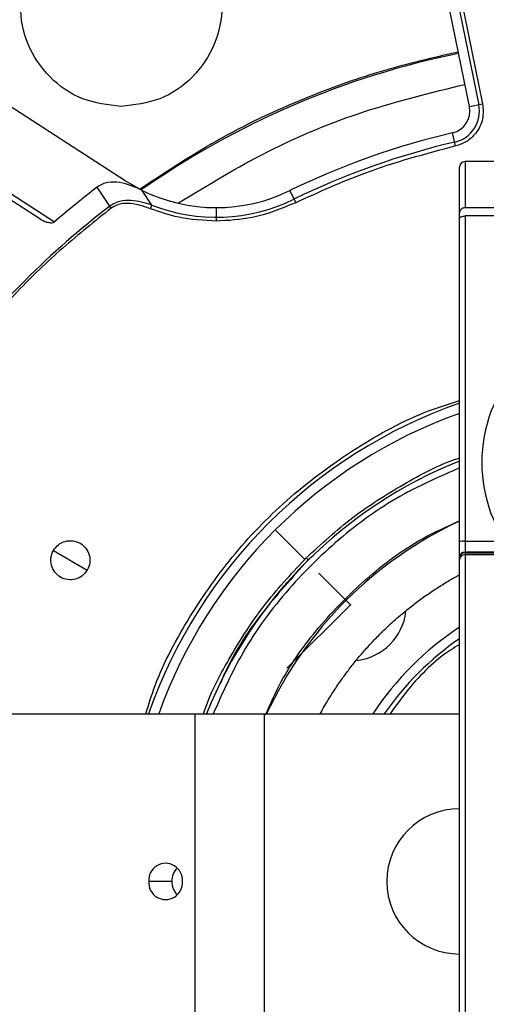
# Model space of a CAD drawing. Header units: millimetres. Extents: x -266 to 52, y 0 to 423.
# Tile 10 of 25: x -140 to -98, y 290 to 378. Entities that reach past the tile are written whole.
import ezdxf

# ---------------------------------------------------------------- set-up
doc = ezdxf.new("R2010")
doc.units = ezdxf.units.MM
doc.header["$PDSIZE"] = -1

msp = doc.modelspace()

# ---------------------------------------------------------------- linework, layer by layer
at = {"color": 7, "linetype": 'Continuous', "lineweight": 25}
for p, q in [((-99.581, 370.38), (-103.347, 388.892)), ((-102.51, 389.062), (-98.744, 370.55)), ((-102.164, 389.132), (-98.398, 370.621)), ((-130.362, 363.741), (-153.813, 378.89)), ((-99.581, 370.38), (-98.398, 370.621)), ((-100.813, 366.858), (-101.087, 368.034)), ((-147.369, 366.989), (-136.675, 360.08)), ((-138.002, 360.343), (-146.415, 365.777)), ((-100.471, 252.029), (-100.471, 364.958)), ((-92.971, 365.458), (-99.971, 365.458)), ((-99.971, 365.458), (-99.971, 361.322)), ((-131.746, 361.462), (-132.859, 363.184)), ((-128.847, 362.882), (-130.362, 363.741)), ((-127.984, 361.57), (-128.847, 362.882)), ((-115.644, 362.86), (-115.115, 361.775)), ((-131.618, 361.294), (-131.746, 361.462)), ((-128.112, 361.241), (-127.984, 361.57)), ((-122.223, 361.34), (-122.223, 360.133)), ((-92.971, 361.322), (-99.971, 361.322)), ((-99.971, 360.595), (-99.971, 264.001)), ((-92.971, 360.595), (-99.971, 360.595)), ((-114.301, 329.859), (-116.923, 332.481)), ((-99.971, 331.476), (-96.391, 331.476)), ((-136.783, 330.654), (-133.752, 328.904)), ((-95.707, 330.515), (-99.971, 330.515)), ((-114.172, 329.987), (-113.99, 329.804)), ((-113.543, 330.182), (-113.99, 329.804)), ((-99.971, 330.442), (-95.649, 330.442)), ((-95.5, 330.257), (-99.971, 330.257)), ((-222.971, 316.029), (-100.471, 316.029)), ((-124.134, 316.029), (-124.134, 286.029)), ((-117.934, 316.029), (-117.934, 286.029)), ((-126.189, 301.029), (-128.256, 301.029))]:
    msp.add_line(p, q, dxfattribs=at)
at = {"color": 7, "linetype": 'Continuous'}
for q in [(-113.057, 328.616), (-115.895, 320.103)]:
    msp.add_line((-110.22, 325.778), q, dxfattribs=at)
at = {"color": 7, "linetype": 'Continuous', "lineweight": 25}
for centre, radius, start, end in [((-85.471, 301.029), 121.894, 7.06858, 172.93142), ((-85.471, 301.029), 121.889, 7.06888, 172.93112), ((-85.471, 301.029), 108.524, 7.94474, 172.05526), ((-85.471, 301.029), 104.454, 109.74972, 160.25028), ((-85.471, 301.029), 103.6, 109.74972, 160.25028), ((-85.471, 301.029), 75.625, 101.5, 125.07366), ((-101.54, 369.981), 2, 283.11874, 11.5), ((-101.54, 369.981), 2.854, 283.11874, 11.5), ((-85.471, 301.029), 68.8, 103.11874, 116.0125), ((-85.471, 301.029), 67.946, 103.11874, 116.0125), ((-99.971, 364.958), 0.5, 90, 180), ((-85.471, 301.029), 78.159, 127.32257, 130.92902), ((-122.223, 376.34), 15, 243.79541, 296.0125), ((-85.471, 301.029), 76.115, 127.44255, 142.5579), ((-122.223, 376.34), 15.854, 248.69188, 296.0125), ((-85.471, 338.529), 13, 99.18457, 260.81543), ((-85.471, 301.029), 45.354, 109.31338, 160.68662), ((-85.471, 301.029), 44.5, 109.69899, 160.30101), ((-85.471, 301.029), 40.5, 111.73846, 158.26154), ((-85.471, 301.029), 35.563, 114.94778, 155.05222), ((-100.096, 327.881), 3.597, 88.01091, 95.98665), ((-99.972, 330.016), 0.499, 89.89099, 179.89057), ((-99.972, 329.942), 0.499, 89.89099, 179.89057), ((-100.014, 329.799), 0.46, 84.69452, 173.46166), ((-110.22, 325.778), 5, 277.07176, 353.22193), ((-85.471, 301.029), 27.25, 123.39849, 146.60151), ((-85.471, 301.029), 26.396, 124.62886, 145.37114), ((-100.471, 301.029), 6.5, 90, 270), ((-126.753, 301.143), 1.507, 355.68349, 184.31651), ((-124.48, 301.051), 1.709, 136.50003, 180.71841), ((-126.753, 300.916), 1.507, 175.68349, 4.31651), ((-124.48, 301.008), 1.709, 179.28159, 223.49997)]:
    msp.add_arc(centre, radius, start, end, dxfattribs=at)
for points, knots in [([(-85.471, 407.721), (-88.671, 407.638), (-95.178, 407.468), (-105.01, 406.067), (-114.957, 403.743), (-124.876, 400.366), (-134.607, 395.938), (-143.988, 390.465), (-152.853, 383.995), (-161.048, 376.607), (-168.436, 368.412), (-174.907, 359.547), (-180.377, 350.165), (-184.818, 340.435), (-188.147, 330.511), (-190.199, 322.358), (-190.804, 317.504), (-190.988, 316.029)], [0, 0, 0, 0, 0.062943, 0.128004, 0.194999, 0.263694, 0.333813, 0.405038, 0.477022, 0.549391, 0.621759, 0.693743, 0.764969, 0.835088, 0.903783, 0.970777, 1, 1, 1, 1]), ([(-184.113, 336.445), (-182.884, 339.589), (-180.405, 345.93), (-175.507, 354.986), (-169.738, 363.645), (-163.073, 371.734), (-155.664, 379.09), (-147.633, 385.624), (-139.107, 391.25), (-130.203, 396.035), (-123.976, 398.466), (-120.887, 399.671)], [0, 0, 0, 0, 0.109606, 0.221, 0.3337, 0.44719, 0.560921, 0.672343, 0.78298, 0.89235, 1, 1, 1, 1]), ([(-129.092, 363.005), (-126.655, 364.603), (-121.769, 367.806), (-114.36, 371.222), (-107.279, 373.751), (-102.81, 374.782), (-100.581, 375.296)], [0, 0, 0, 0, 0.279403, 0.560122, 0.780576, 1, 1, 1, 1]), ([(-98.398, 370.621), (-98.362, 370.17), (-98.289, 369.239), (-98.896, 368.031), (-99.793, 367.201), (-100.48, 366.97), (-100.813, 366.858)], [0, 0, 0, 0, 0.271546, 0.561847, 0.788271, 1, 1, 1, 1]), ([(-100.813, 366.858), (-103.561, 366.125), (-108.468, 364.817), (-113.084, 362.704), (-115.115, 361.775)], [0, 0, 0, 0, 0.559976, 1, 1, 1, 1]), ([(-128.847, 362.882), (-129.494, 363.174), (-130.465, 363.612), (-131.722, 363.661), (-132.413, 363.475), (-132.712, 363.28), (-132.859, 363.184)], [0, 0, 0, 0, 0.498801, 0.748222, 0.875808, 1, 1, 1, 1]), ([(-127.984, 361.57), (-128.599, 361.754), (-129.532, 362.032), (-130.681, 361.954), (-131.321, 361.744), (-131.604, 361.556), (-131.746, 361.462)], [0, 0, 0, 0, 0.488064, 0.740774, 0.869463, 1, 1, 1, 1]), ([(-128.112, 361.241), (-128.458, 361.365), (-129.111, 361.6), (-130.071, 361.751), (-130.944, 361.693), (-131.402, 361.422), (-131.618, 361.294)], [0, 0, 0, 0, 0.300839, 0.568752, 0.795969, 1, 1, 1, 1]), ([(-115.115, 361.775), (-116.394, 361.25), (-118.679, 360.313), (-121.14, 360.188), (-122.223, 360.133)], [0, 0, 0, 0, 0.5599109, 1, 1, 1, 1]), ([(-131.618, 361.294), (-133.076, 360.125), (-135.993, 357.787), (-140.823, 353.165), (-143.873, 349.447), (-145.736, 347.176)], [0, 0, 0, 0, 0.28002, 0.560138, 1, 1, 1, 1]), ([(-122.223, 360.133), (-123.352, 360.193), (-125.367, 360.299), (-127.273, 360.953), (-128.112, 361.241)], [0, 0, 0, 0, 0.559936, 1, 1, 1, 1]), ([(-99.971, 361.322), (-99.996, 361.321), (-100.047, 361.32), (-100.144, 361.301), (-100.244, 361.263), (-100.333, 361.202), (-100.455, 361.065), (-100.464, 360.939), (-100.471, 360.839)], [0, 0, 0, 0, 0.061275, 0.125613, 0.25118, 0.368855, 0.501751, 1, 1, 1, 1]), ([(-100.471, 360.323), (-100.462, 360.361), (-100.445, 360.44), (-100.313, 360.531), (-100.143, 360.586), (-100.026, 360.592), (-99.971, 360.595)], [0, 0, 0, 0, 0.28424, 0.580904, 0.801365, 1, 1, 1, 1]), ([(-138.002, 360.343), (-137.8, 360.231), (-137.497, 360.064), (-137.079, 359.982), (-136.858, 359.995), (-136.739, 360.034), (-136.695, 360.066), (-136.675, 360.08)], [0, 0, 0, 0, 0.498415, 0.748646, 0.893658, 0.950791, 1, 1, 1, 1]), ([(-128.522, 316.029), (-128.256, 316.884), (-127.305, 319.925), (-124.663, 324.813), (-120.644, 330.511), (-115.64, 335.627), (-109.832, 339.884), (-104.676, 342.743), (-101.427, 343.765), (-100.471, 344.066)], [0, 0, 0, 0, 0.065262, 0.232317, 0.402326, 0.573406, 0.751682, 0.926937, 1, 1, 1, 1]), ([(-114.172, 329.987), (-112.814, 331.239), (-110.129, 333.714), (-105.535, 336.6), (-102.296, 338.339), (-100.541, 338.91), (-100.471, 338.932)], [0, 0, 0, 0, 0.335591, 0.663723, 0.986638, 1, 1, 1, 1]), ([(-100.471, 338.032), (-102.15, 337.304), (-105.873, 335.69), (-111.04, 332.016), (-115.914, 327.26), (-119.881, 321.9), (-121.661, 317.897), (-122.491, 316.029)], [0, 0, 0, 0, 0.171324, 0.379865, 0.589973, 0.808697, 1, 1, 1, 1]), ([(-117.808, 315.935), (-117.373, 316.92), (-116.135, 319.724), (-113.137, 323.863), (-108.896, 328.209), (-104.612, 331.44), (-101.591, 332.807), (-100.471, 333.314)], [0, 0, 0, 0, 0.128427, 0.365622, 0.604598, 0.853374, 1, 1, 1, 1]), ([(-136.783, 330.654), (-136.646, 330.84), (-136.371, 331.21), (-135.729, 331.512), (-135.034, 331.56), (-134.371, 331.335), (-133.843, 330.873), (-133.536, 330.247), (-133.476, 329.539), (-133.66, 329.116), (-133.752, 328.904)], [0, 0, 0, 0, 0.125057, 0.250005, 0.374898, 0.499788, 0.624727, 0.74977, 0.874841, 1, 1, 1, 1]), ([(-133.752, 328.904), (-133.889, 328.719), (-134.164, 328.349), (-134.805, 328.047), (-135.501, 327.999), (-136.164, 328.224), (-136.692, 328.685), (-136.999, 329.312), (-137.058, 330.019), (-136.875, 330.442), (-136.783, 330.654)], [0, 0, 0, 0, 0.125057, 0.250005, 0.374898, 0.499788, 0.624727, 0.74977, 0.874841, 1, 1, 1, 1]), ([(-123.364, 316.029), (-123.323, 316.152), (-122.73, 317.96), (-120.959, 321.246), (-118.047, 325.829), (-115.559, 328.505), (-114.301, 329.859)], [0, 0, 0, 0, 0.023308, 0.342901, 0.667721, 1, 1, 1, 1]), ([(-113.99, 329.804), (-115.421, 328.227), (-118.271, 325.087), (-120.828, 321.243), (-121.744, 318.996), (-121.863, 318.706)], [0, 0, 0, 0, 0.467635, 0.931206, 1, 1, 1, 1]), ([(-114.301, 329.859), (-114.277, 329.883), (-114.234, 329.926), (-114.191, 329.969), (-114.172, 329.987)], [0, 0, 0, 0, 0.56, 1, 1, 1, 1]), ([(-112.925, 316.029), (-112.856, 316.155), (-112.524, 316.759), (-111.954, 317.704), (-111.232, 318.794), (-110.565, 319.722), (-109.886, 320.602), (-109.154, 321.481), (-108.391, 322.333), (-107.808, 322.938), (-107.184, 323.558), (-106.432, 324.269), (-105.407, 325.153), (-104.366, 325.973), (-103.398, 326.678), (-102.393, 327.351), (-101.414, 327.958), (-100.764, 328.318), (-100.471, 328.48)], [0, 0, 0, 0, 0.024159, 0.115807, 0.185234, 0.243886, 0.307924, 0.371963, 0.436002, 0.500041, 0.513237, 0.58377, 0.673983, 0.740534, 0.806508, 0.87512, 0.943733, 1, 1, 1, 1]), ([(-100.471, 322.228), (-100.739, 322.066), (-102.469, 321.024), (-104.601, 318.906), (-106.14, 316.777), (-106.68, 316.029)], [0, 0, 0, 0, 0.106418, 0.686126, 1, 1, 1, 1])]:
    msp.add_open_spline(points, degree=3, knots=knots, dxfattribs=at)
for points in [[(-130.721, 370.405), (-131.899, 370.54), (-134.255, 370.81), (-137.251, 372.892), (-139.252, 375.867), (-139.955, 379.405), (-139.252, 382.943), (-137.251, 385.917), (-134.255, 387.999), (-131.899, 388.269), (-130.721, 388.405)], [(-130.721, 388.405), (-129.543, 388.269), (-127.187, 387.999), (-124.191, 385.917), (-122.19, 382.943), (-121.487, 379.405), (-122.19, 375.867), (-124.191, 372.892), (-127.187, 370.81), (-129.543, 370.54), (-130.721, 370.405)], [(-125.651, 361.737), (-122.996, 363.351), (-117.688, 366.579), (-109.039, 370.161), (-103.003, 371.632), (-99.985, 372.368)]]:
    msp.add_open_spline(points, degree=3, dxfattribs=at)
at = {"color": 7, "linetype": 'Continuous'}
msp.add_point((-110.22, 325.778), dxfattribs=at)

doc.saveas('drawing.dxf')
